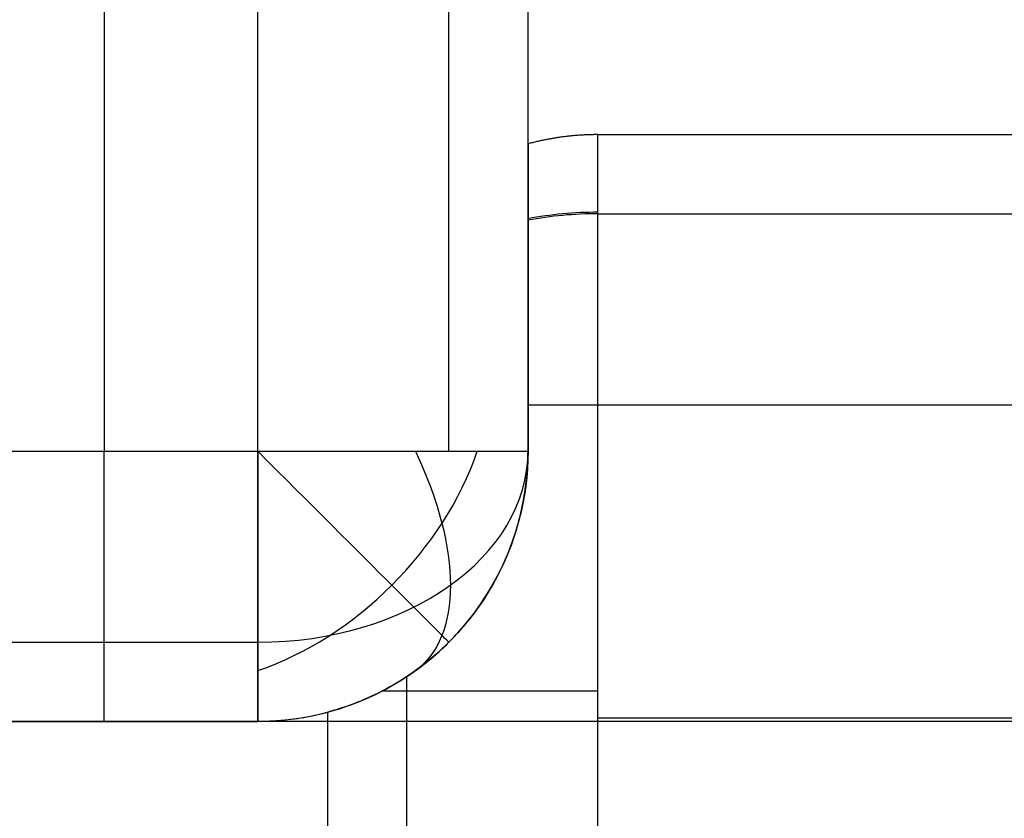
# Model space of a CAD drawing. Header units: millimetres. Extents: x -5.2 to 52, y -94.6 to -40.1.
# Tile 112 of 256: x 1.462 to 1.827, y -89.83 to -89.535. Entities that reach past the tile are written whole.
import ezdxf

# ---------------------------------------------------------------- set-up
doc = ezdxf.new("R2010")
doc.units = ezdxf.units.MM
doc.header["$MEASUREMENT"] = 0
doc.layers.add('PLASTICA', color=7, linetype='Continuous', true_color=0x000000)

msp = doc.modelspace()

# ---------------------------------------------------------------- linework, layer by layer
at = {"layer": 'PLASTICA'}
for p, q in [((1.49359907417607, -88.12136246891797, -18.6), (1.49359907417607, -89.69454718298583, -18.6)), ((1.49359907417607, -88.12136246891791, -22.6), (1.49359907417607, -89.69454718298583, -22.6)), ((1.49359907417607, -88.12136246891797, -33.6), (1.49359907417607, -89.69454718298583, -33.6)), ((1.49359907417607, -88.12136246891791, -37.6), (1.49359907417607, -89.69454718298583, -37.6)), ((1.49359907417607, -88.12136246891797, -48.6), (1.49359907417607, -89.69454718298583, -48.6)), ((1.49359907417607, -88.12136246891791, -52.6), (1.49359907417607, -89.69454718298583, -52.6)), ((1.550379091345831, -89.69454718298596, -18.60000000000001), (1.550379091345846, -88.12136246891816, -18.6)), ((1.550379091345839, -89.69454718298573, -22.59999999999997), (1.550379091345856, -88.12136246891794, -22.6)), ((1.550379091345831, -89.69454718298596, -33.60000000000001), (1.550379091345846, -88.12136246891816, -33.6)), ((1.550379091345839, -89.69454718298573, -37.59999999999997), (1.550379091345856, -88.12136246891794, -37.60000000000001)), ((1.550379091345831, -89.69454718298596, -48.60000000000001), (1.550379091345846, -88.12136246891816, -48.6)), ((1.550379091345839, -89.69454718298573, -52.59999999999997), (1.550379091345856, -88.12136246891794, -52.6)), ((1.676255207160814, -89.90915949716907, -22.5000000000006), (1.676255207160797, -89.6773684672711, -22.5000000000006)), ((1.676255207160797, -89.6773684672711, -22.5000000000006), (2.364393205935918, -89.6773684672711, -22.50000000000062)), ((1.676255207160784, -89.90915949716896, -20.6500000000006), (1.676255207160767, -89.6773684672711, -20.6500000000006)), ((1.676255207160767, -89.6773684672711, -20.6500000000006), (2.364393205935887, -89.6773684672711, -20.65000000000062)), ((1.676255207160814, -89.90915949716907, -37.5000000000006), (1.676255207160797, -89.6773684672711, -37.5000000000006)), ((1.676255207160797, -89.6773684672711, -37.5000000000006), (2.364393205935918, -89.6773684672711, -37.50000000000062)), ((1.676255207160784, -89.90915949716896, -35.6500000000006), (1.676255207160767, -89.6773684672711, -35.6500000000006)), ((1.676255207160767, -89.6773684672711, -35.6500000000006), (2.364393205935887, -89.6773684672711, -35.65000000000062)), ((1.676255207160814, -89.90915949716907, -52.5000000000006), (1.676255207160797, -89.6773684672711, -52.5000000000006)), ((1.676255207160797, -89.6773684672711, -52.5000000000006), (2.364393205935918, -89.6773684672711, -52.50000000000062)), ((1.676255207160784, -89.90915949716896, -50.6500000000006), (1.676255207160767, -89.6773684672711, -50.6500000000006)), ((1.676255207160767, -89.6773684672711, -50.6500000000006), (2.364393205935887, -89.6773684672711, -50.65000000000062)), ((1.436819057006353, -89.69454718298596, -18.6), (1.550379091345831, -89.69454718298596, -18.60000000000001)), ((1.436819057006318, -89.69454718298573, -22.60000000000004), (1.550379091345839, -89.69454718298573, -22.59999999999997)), ((1.436819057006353, -89.69454718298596, -33.60000000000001), (1.550379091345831, -89.69454718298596, -33.60000000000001)), ((1.436819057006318, -89.69454718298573, -37.60000000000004), (1.550379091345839, -89.69454718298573, -37.59999999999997)), ((1.436819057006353, -89.69454718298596, -48.6), (1.550379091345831, -89.69454718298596, -48.60000000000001)), ((1.436819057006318, -89.69454718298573, -52.60000000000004), (1.550379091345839, -89.69454718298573, -52.59999999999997)), ((1.676255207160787, -89.79326398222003, -22.5000000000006), (2.36439320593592, -89.79326398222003, -22.5000000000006)), ((1.676255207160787, -89.79326398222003, -20.65000000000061), (2.36439320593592, -89.79326398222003, -20.65000000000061)), ((1.676255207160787, -89.79326398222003, -37.5000000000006), (2.36439320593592, -89.79326398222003, -37.5000000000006)), ((1.676255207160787, -89.79326398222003, -35.6500000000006), (2.36439320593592, -89.79326398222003, -35.6500000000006)), ((1.676255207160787, -89.79326398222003, -52.5000000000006), (2.36439320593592, -89.79326398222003, -52.5000000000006)), ((1.676255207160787, -89.79326398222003, -50.6500000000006), (2.36439320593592, -89.79326398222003, -50.6500000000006))]:
    msp.add_line(p, q, dxfattribs=at)
at = {"layer": 'PLASTICA', "extrusion": (1, -5.706546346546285e-13, 7.083222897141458e-13)}
for centre in [(-89.67736846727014, -22.40000000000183, 1.676255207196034), (-89.67736846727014, -37.40000000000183, 1.676255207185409), (-89.67736846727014, -52.40000000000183, 1.676255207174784)]:
    msp.add_arc(centre, 0.09999999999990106, 269.9999999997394, 359.999999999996, dxfattribs=at)
at = {"layer": 'PLASTICA', "extrusion": (0, 0.7071067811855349, 0.70710678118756)}
for centre, radius, start, end in [((-1.676255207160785, 47.57228346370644, -79.24988187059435), 0.09999691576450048, 269.9999999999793, 284.9970397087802), ((-1.676255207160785, 36.9656817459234, -89.85648358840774), 0.09999691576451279, 269.9999999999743, 284.9970397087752), ((-1.676255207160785, 26.35908002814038, -100.4630853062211), 0.09999691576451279, 269.9999999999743, 284.9970397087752)]:
    msp.add_arc(centre, radius, start, end, dxfattribs=at)
at = {"layer": 'PLASTICA', "extrusion": (0, -0.7071067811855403, 0.7071067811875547)}
msp.add_arc((1.676255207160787, -78.0839410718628, 48.73900965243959), 0.1000000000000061, 90.00000000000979, 104.9965663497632, dxfattribs=at)
at = {"layer": 'PLASTICA', "extrusion": (0, -0.707106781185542, 0.7071067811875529)}
msp.add_arc((1.676255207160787, -88.69054278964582, 38.13240793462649), 0.1000000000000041, 90.00000000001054, 104.9965663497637, dxfattribs=at)
at = {"layer": 'PLASTICA', "extrusion": (0, -0.7071067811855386, 0.7071067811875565)}
msp.add_arc((1.676255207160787, -99.29714450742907, 27.5258062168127), 0.1000000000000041, 90.00000000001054, 104.9965663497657, dxfattribs=at)
at = {"layer": 'PLASTICA', "extrusion": (0.5039115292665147, -0.5039115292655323, 0.7015314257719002)}
for centre in [(-62.32733897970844, -61.29710840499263, 30.19491325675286), (-62.32733897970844, -71.98668618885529, 19.67194187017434), (-62.32733897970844, -82.67626397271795, 9.14897048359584)]:
    msp.add_arc(centre, 0.09999999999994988, 234.9304147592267, 305.069585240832, dxfattribs=at)
at = {"layer": 'PLASTICA', "extrusion": (1, 2.997602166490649e-13, -4.196643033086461e-13)}
for centre, end in [((-89.6945471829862, -18.69999999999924, 1.55037909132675), 180.0000000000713), ((-89.6945471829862, -33.69999999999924, 1.550379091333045), 180.0000000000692), ((-89.6945471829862, -48.69999999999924, 1.55037909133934), 180.0000000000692)]:
    msp.add_arc(centre, 0.09999999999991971, 90, end, dxfattribs=at)
at = {"layer": 'PLASTICA'}
for centre in [(1.55037909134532, -89.6945471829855, -22.50000000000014), (1.55037909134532, -89.6945471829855, -37.50000000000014), (1.55037909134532, -89.6945471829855, -52.50000000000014)]:
    msp.add_arc(centre, 0.100000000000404, 270.0000000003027, 6.513775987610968e-11, dxfattribs=at)
at = {"layer": 'PLASTICA', "extrusion": (0, 0.70710678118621, 0.707106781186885)}
msp.add_arc((-1.550379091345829, 50.20072574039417, -76.64651935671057), 0.09999999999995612, 90.00000000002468, 179.9999999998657, dxfattribs=at)
at = {"layer": 'PLASTICA', "extrusion": (0.7071067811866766, 0.7071067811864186, 0)}
for centre, radius, start in [((-64.51990611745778, -22.5, -62.32733897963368), 0.09999999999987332, 179.9999999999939), ((-64.51990611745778, -37.49999999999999, -62.32733897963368), 0.09999999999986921, 179.9999999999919), ((-64.51990611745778, -52.49999999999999, -62.32733897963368), 0.09999999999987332, 179.9999999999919)]:
    msp.add_arc(centre, radius, start, 269.9999999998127, dxfattribs=at)
at = {"layer": 'PLASTICA', "extrusion": (0, 0.7071067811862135, 0.7071067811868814)}
msp.add_arc((-1.550379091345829, 39.59412402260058, -87.25312107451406), 0.09999999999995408, 90.00000000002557, 179.9999999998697, dxfattribs=at)
at = {"layer": 'PLASTICA', "extrusion": (0, 0.7071067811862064, 0.7071067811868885)}
msp.add_arc((-1.550379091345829, 28.98752230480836, -97.85972279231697), 0.09999999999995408, 90.00000000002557, 179.9999999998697, dxfattribs=at)
at = {"layer": 'PLASTICA', "extrusion": (0.7015314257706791, 0.5039115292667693, -0.5039115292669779)}
msp.add_arc((-73.753295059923, -41.88610739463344, -34.68733118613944), 0.1000000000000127, 109.8795481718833, 180.0187186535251, dxfattribs=at)
at = {"layer": 'PLASTICA', "extrusion": (0.7015314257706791, 0.5039115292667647, -0.5039115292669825)}
msp.add_arc((-73.75329505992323, -54.84243648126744, -27.12865824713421), 0.1000000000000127, 109.8795481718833, 180.0187186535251, dxfattribs=at)
at = {"layer": 'PLASTICA', "extrusion": (0.7015314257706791, 0.503911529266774, -0.5039115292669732)}
msp.add_arc((-73.75329505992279, -67.79876556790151, -19.56998530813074), 0.1000000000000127, 109.8795481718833, 180.018718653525, dxfattribs=at)
at = {"layer": 'PLASTICA'}
for points in [[(1.621089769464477, -89.69454718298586, -18.62928932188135), (1.621089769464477, -88.90795482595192, -18.62928932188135), (1.621089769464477, -88.12136246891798, -18.62928932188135)], [(1.621089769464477, -89.69454718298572, -22.57071067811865), (1.621089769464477, -88.90795482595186, -22.57071067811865), (1.621089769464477, -88.12136246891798, -22.57071067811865)], [(1.621089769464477, -89.69454718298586, -33.62928932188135), (1.621089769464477, -88.90795482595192, -33.62928932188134), (1.621089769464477, -88.12136246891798, -33.62928932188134)], [(1.621089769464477, -89.69454718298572, -37.57071067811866), (1.621089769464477, -88.90795482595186, -37.57071067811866), (1.621089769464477, -88.12136246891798, -37.57071067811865)], [(1.621089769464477, -89.69454718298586, -48.62928932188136), (1.621089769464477, -88.90795482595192, -48.62928932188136), (1.621089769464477, -88.12136246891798, -48.62928932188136)], [(1.621089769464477, -89.69454718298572, -52.57071067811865), (1.621089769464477, -88.90795482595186, -52.57071067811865), (1.621089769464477, -88.12136246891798, -52.57071067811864)], [(1.650379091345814, -89.69454718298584, -18.7), (1.650379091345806, -88.90795482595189, -18.7), (1.650379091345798, -88.12136246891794, -18.7)], [(1.65037909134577, -89.69454718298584, -22.50000000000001), (1.650379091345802, -88.90795482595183, -22.50000000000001), (1.650379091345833, -88.12136246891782, -22.50000000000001)], [(1.650379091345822, -89.69454718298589, -20.6), (1.650379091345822, -88.90795482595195, -20.6), (1.650379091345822, -88.12136246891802, -20.6)], [(1.650379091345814, -89.69454718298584, -33.7), (1.650379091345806, -88.90795482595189, -33.7), (1.650379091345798, -88.12136246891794, -33.7)], [(1.65037909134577, -89.69454718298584, -37.50000000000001), (1.650379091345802, -88.90795482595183, -37.50000000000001), (1.650379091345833, -88.12136246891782, -37.50000000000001)], [(1.650379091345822, -89.69454718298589, -35.6), (1.650379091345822, -88.90795482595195, -35.6), (1.650379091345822, -88.12136246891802, -35.6)], [(1.650379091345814, -89.69454718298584, -48.7), (1.650379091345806, -88.90795482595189, -48.7), (1.650379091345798, -88.12136246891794, -48.7)], [(1.65037909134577, -89.69454718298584, -52.50000000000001), (1.650379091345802, -88.90795482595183, -52.50000000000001), (1.650379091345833, -88.12136246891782, -52.50000000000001)], [(1.650379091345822, -89.69454718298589, -50.6), (1.650379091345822, -88.90795482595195, -50.6), (1.650379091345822, -88.12136246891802, -50.6)], [(1.676255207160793, -89.57736846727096, -20.75000000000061), (2.020324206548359, -89.57736846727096, -20.75000000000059), (2.364393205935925, -89.57736846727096, -20.75000000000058)], [(1.676255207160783, -89.57736846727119, -22.40000000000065), (2.020324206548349, -89.57736846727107, -22.40000000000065), (2.364393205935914, -89.57736846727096, -22.40000000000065)], [(1.676255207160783, -89.57736846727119, -22.40000000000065), (1.676255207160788, -89.57736846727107, -21.57500000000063), (1.676255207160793, -89.57736846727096, -20.75000000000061)], [(1.676255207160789, -89.57736846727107, -21.5750000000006), (2.020324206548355, -89.57736846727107, -21.5750000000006), (2.364393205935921, -89.57736846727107, -21.5750000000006)], [(1.676255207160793, -89.57736846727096, -35.75000000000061), (2.020324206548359, -89.57736846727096, -35.7500000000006), (2.364393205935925, -89.57736846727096, -35.75000000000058)], [(1.676255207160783, -89.57736846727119, -37.40000000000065), (2.020324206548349, -89.57736846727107, -37.40000000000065), (2.364393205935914, -89.57736846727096, -37.40000000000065)], [(1.676255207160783, -89.57736846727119, -37.40000000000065), (1.676255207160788, -89.57736846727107, -36.57500000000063), (1.676255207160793, -89.57736846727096, -35.75000000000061)], [(1.676255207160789, -89.57736846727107, -36.5750000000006), (2.020324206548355, -89.57736846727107, -36.5750000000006), (2.364393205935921, -89.57736846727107, -36.5750000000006)], [(1.676255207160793, -89.57736846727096, -50.75000000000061), (2.020324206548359, -89.57736846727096, -50.7500000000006), (2.364393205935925, -89.57736846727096, -50.75000000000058)], [(1.676255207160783, -89.57736846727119, -52.40000000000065), (2.020324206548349, -89.57736846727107, -52.40000000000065), (2.364393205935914, -89.57736846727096, -52.40000000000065)], [(1.676255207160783, -89.57736846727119, -52.40000000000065), (1.676255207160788, -89.57736846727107, -51.57500000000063), (1.676255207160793, -89.57736846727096, -50.75000000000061)], [(1.676255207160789, -89.57736846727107, -51.5750000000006), (2.020324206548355, -89.57736846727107, -51.5750000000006), (2.364393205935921, -89.57736846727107, -51.5750000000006)], [(1.650379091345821, -89.58077433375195, -22.40000000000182), (1.650379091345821, -89.58077433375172, -21.5750000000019), (1.650379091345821, -89.58077433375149, -20.75000000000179)], [(1.650379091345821, -89.58077433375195, -37.40000000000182), (1.650379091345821, -89.58077433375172, -36.5750000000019), (1.650379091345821, -89.58077433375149, -35.75000000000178)], [(1.650379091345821, -89.58077433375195, -52.40000000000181), (1.650379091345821, -89.58077433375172, -51.57500000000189), (1.650379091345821, -89.58077433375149, -50.75000000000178)], [(1.676255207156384, -89.60665778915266, -22.47071067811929), (2.020324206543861, -89.60665778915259, -22.47071067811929), (2.364393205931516, -89.60665778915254, -22.47071067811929)], [(1.676255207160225, -89.6066577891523, -20.67928932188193), (2.020324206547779, -89.60665778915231, -20.67928932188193), (2.364393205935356, -89.60665778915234, -20.67928932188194)], [(1.676255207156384, -89.60665778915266, -37.4707106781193), (2.020324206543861, -89.60665778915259, -37.47071067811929), (2.364393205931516, -89.60665778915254, -37.47071067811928)], [(1.676255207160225, -89.6066577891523, -35.67928932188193), (2.020324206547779, -89.60665778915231, -35.67928932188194), (2.364393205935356, -89.60665778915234, -35.67928932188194)], [(1.676255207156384, -89.60665778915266, -52.4707106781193), (2.020324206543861, -89.60665778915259, -52.4707106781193), (2.364393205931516, -89.60665778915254, -52.47071067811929)], [(1.676255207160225, -89.6066577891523, -50.67928932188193), (2.020324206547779, -89.60665778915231, -50.67928932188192), (2.364393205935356, -89.60665778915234, -50.67928932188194)], [(1.650379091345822, -89.67736846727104, -22.49659413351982), (1.650379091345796, -89.68595782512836, -22.49659413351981), (1.650379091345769, -89.69454718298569, -22.49659413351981)], [(1.650379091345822, -89.6773684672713, -20.65340586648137), (1.650379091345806, -89.68595782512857, -20.65340586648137), (1.650379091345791, -89.69454718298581, -20.65340586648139)], [(1.650379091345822, -89.67736846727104, -37.49659413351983), (1.650379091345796, -89.68595782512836, -37.49659413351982), (1.650379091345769, -89.69454718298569, -37.49659413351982)], [(1.650379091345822, -89.6773684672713, -35.65340586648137), (1.650379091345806, -89.68595782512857, -35.65340586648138), (1.650379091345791, -89.69454718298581, -35.65340586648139)], [(1.650379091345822, -89.67736846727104, -52.49659413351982), (1.650379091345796, -89.68595782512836, -52.49659413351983), (1.650379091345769, -89.69454718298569, -52.49659413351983)], [(1.650379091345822, -89.6773684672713, -50.65340586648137), (1.650379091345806, -89.68595782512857, -50.65340586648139), (1.650379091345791, -89.69454718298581, -50.65340586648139)], [(1.65037909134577, -89.69454718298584, -22.50000000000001), (1.65037909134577, -89.69454718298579, -22.49829706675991), (1.65037909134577, -89.69454718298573, -22.49659413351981)], [(1.650379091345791, -89.69454718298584, -20.65340586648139), (1.650379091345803, -89.69454718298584, -19.67670293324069), (1.650379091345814, -89.69454718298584, -18.7)], [(1.65037909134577, -89.69454718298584, -37.50000000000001), (1.65037909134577, -89.69454718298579, -37.49829706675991), (1.65037909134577, -89.69454718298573, -37.49659413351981)], [(1.650379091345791, -89.69454718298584, -35.65340586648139), (1.650379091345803, -89.69454718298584, -34.67670293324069), (1.650379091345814, -89.69454718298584, -33.7)], [(1.65037909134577, -89.69454718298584, -52.50000000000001), (1.65037909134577, -89.69454718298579, -52.49829706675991), (1.65037909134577, -89.69454718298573, -52.49659413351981)], [(1.650379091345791, -89.69454718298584, -50.65340586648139), (1.650379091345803, -89.69454718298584, -49.67670293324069), (1.650379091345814, -89.69454718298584, -48.7)], [(1.436819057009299, -89.76525786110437, -18.62928932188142), (1.493599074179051, -89.76525786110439, -18.62928932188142), (1.550379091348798, -89.76525786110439, -18.62928932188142)], [(1.4368190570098, -89.76525786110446, -22.57071067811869), (1.493599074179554, -89.76525786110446, -22.57071067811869), (1.550379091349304, -89.76525786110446, -22.57071067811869)], [(1.436819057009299, -89.76525786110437, -33.62928932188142), (1.493599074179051, -89.76525786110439, -33.62928932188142), (1.550379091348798, -89.76525786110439, -33.62928932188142)], [(1.4368190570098, -89.76525786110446, -37.57071067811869), (1.493599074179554, -89.76525786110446, -37.57071067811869), (1.550379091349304, -89.76525786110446, -37.57071067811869)], [(1.436819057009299, -89.76525786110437, -48.62928932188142), (1.493599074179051, -89.76525786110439, -48.62928932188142), (1.550379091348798, -89.76525786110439, -48.62928932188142)], [(1.4368190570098, -89.76525786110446, -52.57071067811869), (1.493599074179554, -89.76525786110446, -52.57071067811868), (1.550379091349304, -89.76525786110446, -52.57071067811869)], [(1.621089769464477, -89.76525786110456, -22.50000000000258), (1.621089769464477, -89.76525786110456, -22.491703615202), (1.621089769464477, -89.76525786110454, -22.48340723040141)], [(1.621089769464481, -89.76525786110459, -20.66659276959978), (1.621089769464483, -89.76525786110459, -19.68329638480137), (1.621089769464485, -89.7652578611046, -18.70000000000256)], [(1.621089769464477, -89.76525786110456, -37.50000000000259), (1.621089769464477, -89.76525786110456, -37.491703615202), (1.621089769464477, -89.76525786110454, -37.48340723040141)], [(1.621089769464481, -89.76525786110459, -35.66659276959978), (1.621089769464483, -89.76525786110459, -34.68329638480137), (1.621089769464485, -89.7652578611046, -33.70000000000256)], [(1.621089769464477, -89.76525786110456, -52.50000000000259), (1.621089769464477, -89.76525786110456, -52.49170361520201), (1.621089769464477, -89.76525786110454, -52.48340723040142)], [(1.621089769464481, -89.76525786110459, -50.66659276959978), (1.621089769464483, -89.76525786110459, -49.68329638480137), (1.621089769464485, -89.7652578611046, -48.70000000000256)], [(1.605544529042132, -89.90915949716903, -22.47071067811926), (1.605544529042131, -89.84355698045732, -22.47071067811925), (1.605544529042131, -89.77795446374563, -22.47071067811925)], [(1.605544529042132, -89.90915949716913, -20.67928932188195), (1.605544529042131, -89.8435569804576, -20.67928932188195), (1.605544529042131, -89.77795446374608, -20.67928932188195)], [(1.605544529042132, -89.90915949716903, -37.47071067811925), (1.605544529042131, -89.84355698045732, -37.47071067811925), (1.605544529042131, -89.77795446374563, -37.47071067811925)], [(1.605544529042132, -89.90915949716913, -35.67928932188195), (1.605544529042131, -89.8435569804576, -35.67928932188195), (1.605544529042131, -89.77795446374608, -35.67928932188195)], [(1.605544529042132, -89.90915949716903, -52.47071067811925), (1.605544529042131, -89.84355698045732, -52.47071067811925), (1.605544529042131, -89.77795446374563, -52.47071067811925)], [(1.605544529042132, -89.90915949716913, -50.67928932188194), (1.605544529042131, -89.8435569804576, -50.67928932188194), (1.605544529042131, -89.77795446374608, -50.67928932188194)], [(1.576255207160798, -89.90915949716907, -20.7500000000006), (1.576255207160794, -89.85015040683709, -20.7500000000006), (1.57625520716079, -89.7911413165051, -20.7500000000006)], [(1.576255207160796, -89.90915949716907, -22.40000000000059), (1.576255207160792, -89.85015040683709, -22.40000000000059), (1.576255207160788, -89.7911413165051, -22.40000000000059)], [(1.57625520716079, -89.79114131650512, -20.7500000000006), (1.576255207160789, -89.79114131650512, -21.57500000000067), (1.576255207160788, -89.79114131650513, -22.40000000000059)], [(1.576255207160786, -89.90915949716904, -21.5750000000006), (1.576255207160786, -89.8501504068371, -21.5750000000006), (1.576255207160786, -89.79114131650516, -21.5750000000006)], [(1.576255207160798, -89.90915949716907, -35.7500000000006), (1.576255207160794, -89.85015040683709, -35.7500000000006), (1.57625520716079, -89.7911413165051, -35.7500000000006)], [(1.576255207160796, -89.90915949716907, -37.40000000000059), (1.576255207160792, -89.85015040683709, -37.40000000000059), (1.576255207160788, -89.7911413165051, -37.40000000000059)], [(1.57625520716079, -89.79114131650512, -35.75000000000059), (1.576255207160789, -89.79114131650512, -36.57500000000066), (1.576255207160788, -89.79114131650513, -37.40000000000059)], [(1.576255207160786, -89.90915949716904, -36.5750000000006), (1.576255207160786, -89.8501504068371, -36.5750000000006), (1.576255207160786, -89.79114131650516, -36.5750000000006)], [(1.576255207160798, -89.90915949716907, -50.7500000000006), (1.576255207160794, -89.85015040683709, -50.7500000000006), (1.57625520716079, -89.7911413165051, -50.7500000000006)], [(1.576255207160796, -89.90915949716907, -52.40000000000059), (1.576255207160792, -89.85015040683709, -52.40000000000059), (1.576255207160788, -89.7911413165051, -52.40000000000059)], [(1.57625520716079, -89.79114131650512, -50.7500000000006), (1.576255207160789, -89.79114131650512, -51.57500000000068), (1.576255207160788, -89.79114131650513, -52.4000000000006)], [(1.576255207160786, -89.90915949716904, -51.5750000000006), (1.576255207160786, -89.8501504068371, -51.5750000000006), (1.576255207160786, -89.79114131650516, -51.5750000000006)], [(1.436819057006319, -89.79454718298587, -22.49999999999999), (1.493599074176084, -89.79454718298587, -22.49999999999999), (1.550379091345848, -89.79454718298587, -22.49999999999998)], [(1.436819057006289, -89.79454718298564, -18.7), (1.493599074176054, -89.79454718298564, -18.70000000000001), (1.550379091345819, -89.79454718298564, -18.70000000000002)], [(1.436819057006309, -89.79454718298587, -20.6), (1.493599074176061, -89.79454718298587, -20.6), (1.550379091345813, -89.79454718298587, -20.6)], [(1.436819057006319, -89.79454718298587, -37.49999999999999), (1.493599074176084, -89.79454718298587, -37.49999999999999), (1.550379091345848, -89.79454718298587, -37.49999999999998)], [(1.436819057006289, -89.79454718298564, -33.7), (1.493599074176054, -89.79454718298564, -33.7), (1.550379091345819, -89.79454718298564, -33.70000000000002)], [(1.436819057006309, -89.79454718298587, -35.6), (1.493599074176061, -89.79454718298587, -35.6), (1.550379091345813, -89.79454718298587, -35.6)], [(1.436819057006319, -89.79454718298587, -52.49999999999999), (1.493599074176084, -89.79454718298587, -52.49999999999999), (1.550379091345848, -89.79454718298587, -52.49999999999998)], [(1.436819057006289, -89.79454718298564, -48.7), (1.493599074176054, -89.79454718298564, -48.7), (1.550379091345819, -89.79454718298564, -48.70000000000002)], [(1.436819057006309, -89.79454718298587, -50.6), (1.493599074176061, -89.79454718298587, -50.6), (1.550379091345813, -89.79454718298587, -50.6)], [(45.83681905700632, -89.79454718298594, -33.5), (23.63681905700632, -89.79454718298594, -33.5), (1.436819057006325, -89.79454718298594, -33.5)], [(45.83681905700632, -89.79454718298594, -35.5), (23.63681905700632, -89.79454718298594, -35.5), (1.436819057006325, -89.79454718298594, -35.5)], [(45.83681905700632, -89.79454718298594, -34.5), (23.63681905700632, -89.79454718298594, -34.5), (1.436819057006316, -89.79454718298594, -34.5)], [(45.83681905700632, -89.79454718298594, -18.5), (23.63681905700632, -89.79454718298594, -18.5), (1.436819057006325, -89.79454718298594, -18.5)], [(45.83681905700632, -89.79454718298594, -20.5), (23.63681905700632, -89.79454718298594, -20.5), (1.436819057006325, -89.79454718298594, -20.5)], [(45.83681905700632, -89.79454718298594, -19.5), (23.63681905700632, -89.79454718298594, -19.5), (1.436819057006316, -89.79454718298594, -19.5)], [(45.83681905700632, -89.79454718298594, -48.5), (23.63681905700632, -89.79454718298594, -48.5), (1.436819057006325, -89.79454718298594, -48.5)], [(45.83681905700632, -89.79454718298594, -50.5), (23.63681905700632, -89.79454718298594, -50.5), (1.436819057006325, -89.79454718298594, -50.5)], [(45.83681905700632, -89.79454718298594, -49.5), (23.63681905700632, -89.79454718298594, -49.5), (1.436819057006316, -89.79454718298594, -49.5)], [(1.49359907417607, -89.79454718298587, -18.7), (1.49359907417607, -89.79454718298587, -20.6), (1.49359907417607, -89.79454718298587, -22.5)], [(1.49359907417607, -89.79454718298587, -33.7), (1.49359907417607, -89.79454718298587, -35.59999999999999), (1.49359907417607, -89.79454718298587, -37.5)], [(1.49359907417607, -89.79454718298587, -48.7), (1.49359907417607, -89.79454718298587, -50.6), (1.49359907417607, -89.79454718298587, -52.5)], [(1.550379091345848, -89.79454718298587, -22.49999999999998), (1.550379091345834, -89.79454718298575, -20.6), (1.550379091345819, -89.79454718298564, -18.70000000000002)], [(1.550379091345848, -89.79454718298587, -37.49999999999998), (1.550379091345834, -89.79454718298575, -35.59999999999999), (1.550379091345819, -89.79454718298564, -33.70000000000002)], [(1.550379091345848, -89.79454718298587, -52.49999999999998), (1.550379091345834, -89.79454718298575, -50.59999999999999), (1.550379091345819, -89.79454718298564, -48.70000000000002)], [(1.576255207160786, -89.79326398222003, -22.4000000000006), (1.576255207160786, -89.79326398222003, -21.5750000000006), (1.576255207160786, -89.79326398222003, -20.75000000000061)], [(1.576255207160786, -89.79326398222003, -37.4000000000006), (1.576255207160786, -89.79326398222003, -36.5750000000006), (1.576255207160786, -89.79326398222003, -35.7500000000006)], [(1.576255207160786, -89.79326398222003, -52.4000000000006), (1.576255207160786, -89.79326398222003, -51.5750000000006), (1.576255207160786, -89.79326398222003, -50.7500000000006)]]:
    msp.add_open_spline(points, degree=2, dxfattribs=at)
for points, weights in [([(1.676255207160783, -89.57736846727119, -22.40000000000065), (1.663093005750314, -89.5773684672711, -22.40000000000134), (1.650379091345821, -89.58077433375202, -22.40000000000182)], [1, 0.9482990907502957, 0.9148504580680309]), ([(1.676255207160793, -89.57736846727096, -20.75000000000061), (1.663093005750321, -89.57736846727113, -20.7500000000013), (1.650379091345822, -89.58077433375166, -20.75000000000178)], [1, 0.948299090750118, 0.9148504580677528]), ([(1.676255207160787, -89.57736846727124, -21.57500000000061), (1.663093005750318, -89.57736846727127, -21.57500000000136), (1.650379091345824, -89.58077433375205, -21.57500000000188)], [1, 0.9482990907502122, 0.9148504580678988]), ([(1.676255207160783, -89.57736846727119, -37.40000000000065), (1.663093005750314, -89.5773684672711, -37.40000000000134), (1.650379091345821, -89.58077433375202, -37.40000000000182)], [1, 0.9482990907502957, 0.9148504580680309]), ([(1.676255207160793, -89.57736846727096, -35.75000000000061), (1.663093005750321, -89.57736846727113, -35.7500000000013), (1.650379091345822, -89.58077433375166, -35.75000000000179)], [1, 0.948299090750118, 0.9148504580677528]), ([(1.676255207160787, -89.57736846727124, -36.5750000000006), (1.663093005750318, -89.57736846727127, -36.57500000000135), (1.650379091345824, -89.58077433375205, -36.57500000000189)], [1, 0.9482990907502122, 0.9148504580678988]), ([(1.676255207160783, -89.57736846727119, -52.40000000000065), (1.663093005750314, -89.5773684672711, -52.40000000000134), (1.650379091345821, -89.58077433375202, -52.40000000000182)], [1, 0.9482990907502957, 0.9148504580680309]), ([(1.676255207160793, -89.57736846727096, -50.75000000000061), (1.663093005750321, -89.57736846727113, -50.7500000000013), (1.650379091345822, -89.58077433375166, -50.75000000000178)], [1, 0.948299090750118, 0.9148504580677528]), ([(1.676255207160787, -89.57736846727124, -51.57500000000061), (1.663093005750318, -89.57736846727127, -51.57500000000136), (1.650379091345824, -89.58077433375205, -51.57500000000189)], [1, 0.9482990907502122, 0.9148504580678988]), ([(1.676255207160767, -89.6773684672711, -20.6500000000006), (1.676255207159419, -89.57736846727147, -20.65000000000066), (1.676255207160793, -89.57736846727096, -20.75000000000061)], [1, 0.7071067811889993, 1]), ([(1.676255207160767, -89.6773684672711, -35.6500000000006), (1.676255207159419, -89.57736846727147, -35.65000000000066), (1.676255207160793, -89.57736846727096, -35.75000000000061)], [1, 0.7071067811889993, 1]), ([(1.676255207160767, -89.6773684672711, -50.6500000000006), (1.676255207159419, -89.57736846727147, -50.65000000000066), (1.676255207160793, -89.57736846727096, -50.75000000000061)], [1, 0.7071067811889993, 1]), ([(1.650379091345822, -89.67736846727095, -22.49659413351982), (1.663093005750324, -89.67736846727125, -22.5000000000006), (1.676255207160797, -89.6773684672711, -22.5000000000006)], [0.9148504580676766, 0.9482990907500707, 1]), ([(1.650379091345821, -89.6773684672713, -20.65340586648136), (1.663093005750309, -89.67736846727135, -20.6500000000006), (1.676255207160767, -89.6773684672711, -20.6500000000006)], [0.9148504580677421, 0.9482990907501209, 1]), ([(1.650379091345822, -89.67736846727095, -37.49659413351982), (1.663093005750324, -89.67736846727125, -37.5000000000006), (1.676255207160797, -89.6773684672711, -37.5000000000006)], [0.9148504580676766, 0.9482990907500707, 1]), ([(1.650379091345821, -89.6773684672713, -35.65340586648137), (1.663093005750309, -89.67736846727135, -35.65000000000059), (1.676255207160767, -89.6773684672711, -35.6500000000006)], [0.9148504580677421, 0.9482990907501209, 1]), ([(1.650379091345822, -89.67736846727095, -52.49659413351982), (1.663093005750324, -89.67736846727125, -52.5000000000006), (1.676255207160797, -89.6773684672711, -52.5000000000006)], [0.9148504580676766, 0.9482990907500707, 1]), ([(1.650379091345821, -89.6773684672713, -50.65340586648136), (1.663093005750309, -89.67736846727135, -50.6500000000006), (1.676255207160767, -89.6773684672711, -50.6500000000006)], [0.9148504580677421, 0.9482990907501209, 1]), ([(1.493599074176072, -89.79454718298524, -18.7), (1.493599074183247, -89.79454718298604, -18.60000000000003), (1.49359907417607, -89.69454718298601, -18.6)], [1, 0.7071067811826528, 1]), ([(1.493599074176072, -89.7945471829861, -22.5), (1.493599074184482, -89.79454718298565, -22.59999999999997), (1.49359907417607, -89.69454718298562, -22.6)], [1, 0.7071067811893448, 1]), ([(1.493599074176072, -89.79454718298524, -33.7), (1.493599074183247, -89.79454718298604, -33.60000000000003), (1.49359907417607, -89.69454718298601, -33.6)], [1, 0.7071067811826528, 1]), ([(1.493599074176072, -89.7945471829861, -37.5), (1.493599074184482, -89.79454718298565, -37.59999999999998), (1.49359907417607, -89.69454718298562, -37.6)], [1, 0.7071067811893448, 1]), ([(1.493599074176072, -89.79454718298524, -48.7), (1.493599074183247, -89.79454718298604, -48.60000000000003), (1.49359907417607, -89.69454718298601, -48.6)], [1, 0.7071067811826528, 1]), ([(1.493599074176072, -89.7945471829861, -52.5), (1.493599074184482, -89.79454718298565, -52.59999999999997), (1.49359907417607, -89.69454718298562, -52.6)], [1, 0.7071067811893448, 1]), ([(1.550379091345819, -89.79454718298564, -18.70000000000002), (1.650379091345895, -89.79454718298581, -18.7000000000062), (1.650379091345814, -89.69454718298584, -18.7)], [1, 0.7071067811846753, 1]), ([(1.550379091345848, -89.79454718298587, -22.49999999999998), (1.550379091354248, -89.79454718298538, -22.59999999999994), (1.550379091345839, -89.69454718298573, -22.59999999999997)], [1, 0.7071067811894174, 1]), ([(1.550379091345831, -89.69454718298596, -18.60000000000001), (1.650379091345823, -89.69454718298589, -18.6), (1.650379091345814, -89.69454718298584, -18.7)], [1, 0.7071067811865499, 1]), ([(1.550379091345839, -89.69454718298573, -22.59999999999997), (1.650379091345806, -89.69454718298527, -22.59999999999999), (1.65037909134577, -89.69454718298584, -22.50000000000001)], [1, 0.7071067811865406, 1]), ([(1.550379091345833, -89.79454718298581, -20.60999999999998), (1.650379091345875, -89.79454718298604, -20.61000000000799), (1.650379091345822, -89.69454718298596, -20.60999999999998)], [1, 0.707106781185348, 1]), ([(1.550379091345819, -89.79454718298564, -33.70000000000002), (1.650379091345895, -89.79454718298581, -33.7000000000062), (1.650379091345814, -89.69454718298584, -33.7)], [1, 0.7071067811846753, 1]), ([(1.550379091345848, -89.79454718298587, -37.49999999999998), (1.550379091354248, -89.79454718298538, -37.59999999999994), (1.550379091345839, -89.69454718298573, -37.59999999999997)], [1, 0.7071067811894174, 1]), ([(1.550379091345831, -89.69454718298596, -33.60000000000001), (1.650379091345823, -89.69454718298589, -33.6), (1.650379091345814, -89.69454718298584, -33.7)], [1, 0.7071067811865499, 1]), ([(1.550379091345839, -89.69454718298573, -37.59999999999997), (1.650379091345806, -89.69454718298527, -37.59999999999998), (1.65037909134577, -89.69454718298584, -37.50000000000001)], [1, 0.7071067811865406, 1]), ([(1.550379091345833, -89.79454718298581, -35.60999999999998), (1.650379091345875, -89.79454718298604, -35.61000000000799), (1.650379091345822, -89.69454718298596, -35.60999999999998)], [1, 0.707106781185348, 1]), ([(1.550379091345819, -89.79454718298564, -48.70000000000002), (1.650379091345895, -89.79454718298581, -48.70000000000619), (1.650379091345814, -89.69454718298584, -48.7)], [1, 0.7071067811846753, 1]), ([(1.550379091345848, -89.79454718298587, -52.49999999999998), (1.550379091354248, -89.79454718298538, -52.59999999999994), (1.550379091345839, -89.69454718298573, -52.59999999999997)], [1, 0.7071067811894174, 1]), ([(1.550379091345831, -89.69454718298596, -48.60000000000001), (1.650379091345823, -89.69454718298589, -48.6), (1.650379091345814, -89.69454718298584, -48.7)], [1, 0.7071067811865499, 1]), ([(1.550379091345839, -89.69454718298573, -52.59999999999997), (1.650379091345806, -89.69454718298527, -52.59999999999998), (1.65037909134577, -89.69454718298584, -52.50000000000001)], [1, 0.7071067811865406, 1]), ([(1.550379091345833, -89.79454718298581, -50.60999999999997), (1.650379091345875, -89.79454718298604, -50.61000000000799), (1.650379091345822, -89.69454718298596, -50.60999999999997)], [1, 0.707106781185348, 1]), ([(1.596522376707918, -89.78326398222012, -22.4603545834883), (1.62653238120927, -89.78326398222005, -22.5000000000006), (1.676255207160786, -89.78326398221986, -22.5000000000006)], [0.8575979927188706, 0.8292158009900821, 1]), ([(1.596522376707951, -89.7832639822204, -20.68964541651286), (1.626532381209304, -89.78326398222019, -20.6500000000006), (1.676255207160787, -89.78326398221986, -20.65000000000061)], [0.8575979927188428, 0.8292158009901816, 1]), ([(1.596522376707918, -89.78326398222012, -37.4603545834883), (1.62653238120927, -89.78326398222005, -37.5000000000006), (1.676255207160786, -89.78326398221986, -37.5000000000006)], [0.8575979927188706, 0.8292158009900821, 1]), ([(1.596522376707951, -89.7832639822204, -35.68964541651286), (1.626532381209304, -89.78326398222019, -35.6500000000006), (1.676255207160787, -89.78326398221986, -35.6500000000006)], [0.8575979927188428, 0.8292158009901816, 1]), ([(1.596522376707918, -89.78326398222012, -52.46035458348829), (1.62653238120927, -89.78326398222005, -52.5000000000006), (1.676255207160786, -89.78326398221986, -52.5000000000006)], [0.8575979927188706, 0.8292158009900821, 1]), ([(1.596522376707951, -89.7832639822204, -50.68964541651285), (1.626532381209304, -89.78326398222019, -50.6500000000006), (1.676255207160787, -89.78326398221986, -50.6500000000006)], [0.8575979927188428, 0.8292158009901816, 1])]:
    msp.add_rational_spline(points, weights, degree=2, dxfattribs=at)
for points, knots in [([(1.650379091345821, -89.58077433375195, -22.40000000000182), (1.650379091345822, -89.58077431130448, -22.41179572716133), (1.650379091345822, -89.58293503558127, -22.42350683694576), (1.650379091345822, -89.58716431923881, -22.43454907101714), (1.650379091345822, -89.59192000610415, -22.44696569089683), (1.650379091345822, -89.59918792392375, -22.45826678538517), (1.650379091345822, -89.6085130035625, -22.46774475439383), (1.650379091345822, -89.61783572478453, -22.4772203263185), (1.650379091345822, -89.62901386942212, -22.48466970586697), (1.650379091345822, -89.64134788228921, -22.48962669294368), (1.650379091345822, -89.65280923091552, -22.49423295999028), (1.650379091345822, -89.66503750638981, -22.49659415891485), (1.650379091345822, -89.6773684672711, -22.49659413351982)], [0.005126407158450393, 0.005126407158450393, 0.005126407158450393, 0.005126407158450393, 0.04072879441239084, 0.04072879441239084, 0.04072879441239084, 0.08075762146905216, 0.08075762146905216, 0.08075762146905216, 0.1207762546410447, 0.1207762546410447, 0.1207762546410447, 0.1579676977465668, 0.1579676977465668, 0.1579676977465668, 0.1579676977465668]), ([(1.650379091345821, -89.58077433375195, -37.40000000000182), (1.650379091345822, -89.58077431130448, -37.41179572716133), (1.650379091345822, -89.58293503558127, -37.42350683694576), (1.650379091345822, -89.58716431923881, -37.43454907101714), (1.650379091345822, -89.59192000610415, -37.44696569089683), (1.650379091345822, -89.59918792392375, -37.45826678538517), (1.650379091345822, -89.6085130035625, -37.46774475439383), (1.650379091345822, -89.61783572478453, -37.4772203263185), (1.650379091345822, -89.62901386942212, -37.48466970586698), (1.650379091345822, -89.64134788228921, -37.48962669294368), (1.650379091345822, -89.65280923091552, -37.49423295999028), (1.650379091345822, -89.66503750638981, -37.49659415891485), (1.650379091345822, -89.6773684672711, -37.49659413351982)], [0.005126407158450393, 0.005126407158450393, 0.005126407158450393, 0.005126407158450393, 0.04072879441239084, 0.04072879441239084, 0.04072879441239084, 0.08075762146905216, 0.08075762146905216, 0.08075762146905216, 0.1207762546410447, 0.1207762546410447, 0.1207762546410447, 0.1579676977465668, 0.1579676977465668, 0.1579676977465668, 0.1579676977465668]), ([(1.650379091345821, -89.58077433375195, -52.40000000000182), (1.650379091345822, -89.58077431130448, -52.41179572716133), (1.650379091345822, -89.58293503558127, -52.42350683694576), (1.650379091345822, -89.58716431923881, -52.43454907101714), (1.650379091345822, -89.59192000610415, -52.44696569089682), (1.650379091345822, -89.59918792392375, -52.45826678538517), (1.650379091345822, -89.6085130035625, -52.46774475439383), (1.650379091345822, -89.61783572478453, -52.4772203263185), (1.650379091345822, -89.62901386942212, -52.48466970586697), (1.650379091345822, -89.64134788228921, -52.48962669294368), (1.650379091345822, -89.65280923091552, -52.49423295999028), (1.650379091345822, -89.66503750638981, -52.49659415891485), (1.650379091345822, -89.6773684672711, -52.49659413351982)], [0.005126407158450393, 0.005126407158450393, 0.005126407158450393, 0.005126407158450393, 0.04072879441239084, 0.04072879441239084, 0.04072879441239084, 0.08075762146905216, 0.08075762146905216, 0.08075762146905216, 0.1207762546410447, 0.1207762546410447, 0.1207762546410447, 0.1579676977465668, 0.1579676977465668, 0.1579676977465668, 0.1579676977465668]), ([(1.650379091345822, -89.67736846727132, -20.65340586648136), (1.650379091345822, -89.66570188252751, -20.65340584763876), (1.650379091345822, -89.65412170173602, -20.65551947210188), (1.650379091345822, -89.64319189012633, -20.65965406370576), (1.650379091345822, -89.63038257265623, -20.66449964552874), (1.650379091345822, -89.61875006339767, -20.67201367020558), (1.650379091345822, -89.60906610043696, -20.68169763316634), (1.650379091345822, -89.59938213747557, -20.69138159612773), (1.650379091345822, -89.59186811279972, -20.70301410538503), (1.650379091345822, -89.58702253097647, -20.71582342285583), (1.650379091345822, -89.58288794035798, -20.7267532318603), (1.650379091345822, -89.58077431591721, -20.73833340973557), (1.650379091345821, -89.5807743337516, -20.75000000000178)], [0.003483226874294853, 0.003483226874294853, 0.003483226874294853, 0.003483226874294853, 0.0386553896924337, 0.0386553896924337, 0.0386553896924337, 0.07989409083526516, 0.07989409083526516, 0.07989409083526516, 0.1211327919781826, 0.1211327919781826, 0.1211327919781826, 0.1563049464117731, 0.1563049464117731, 0.1563049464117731, 0.1563049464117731]), ([(1.650379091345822, -89.67736846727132, -35.65340586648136), (1.650379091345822, -89.66570188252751, -35.65340584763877), (1.650379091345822, -89.65412170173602, -35.65551947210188), (1.650379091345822, -89.64319189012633, -35.65965406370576), (1.650379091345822, -89.63038257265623, -35.66449964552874), (1.650379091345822, -89.61875006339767, -35.67201367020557), (1.650379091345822, -89.60906610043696, -35.68169763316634), (1.650379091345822, -89.59938213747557, -35.69138159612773), (1.650379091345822, -89.59186811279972, -35.70301410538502), (1.650379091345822, -89.58702253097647, -35.71582342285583), (1.650379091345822, -89.58288794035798, -35.7267532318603), (1.650379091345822, -89.58077431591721, -35.73833340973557), (1.650379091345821, -89.5807743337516, -35.75000000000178)], [0.003483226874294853, 0.003483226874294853, 0.003483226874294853, 0.003483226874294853, 0.0386553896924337, 0.0386553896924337, 0.0386553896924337, 0.07989409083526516, 0.07989409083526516, 0.07989409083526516, 0.1211327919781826, 0.1211327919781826, 0.1211327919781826, 0.1563049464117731, 0.1563049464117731, 0.1563049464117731, 0.1563049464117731]), ([(1.650379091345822, -89.67736846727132, -50.65340586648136), (1.650379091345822, -89.66570188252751, -50.65340584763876), (1.650379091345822, -89.65412170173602, -50.65551947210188), (1.650379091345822, -89.64319189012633, -50.65965406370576), (1.650379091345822, -89.63038257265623, -50.66449964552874), (1.650379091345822, -89.61875006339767, -50.67201367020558), (1.650379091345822, -89.60906610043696, -50.68169763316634), (1.650379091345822, -89.59938213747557, -50.69138159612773), (1.650379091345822, -89.59186811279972, -50.70301410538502), (1.650379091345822, -89.58702253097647, -50.71582342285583), (1.650379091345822, -89.58288794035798, -50.7267532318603), (1.650379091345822, -89.58077431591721, -50.73833340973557), (1.650379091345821, -89.5807743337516, -50.75000000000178)], [0.003483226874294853, 0.003483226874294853, 0.003483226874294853, 0.003483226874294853, 0.0386553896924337, 0.0386553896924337, 0.0386553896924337, 0.07989409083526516, 0.07989409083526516, 0.07989409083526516, 0.1211327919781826, 0.1211327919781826, 0.1211327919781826, 0.1563049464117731, 0.1563049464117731, 0.1563049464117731, 0.1563049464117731]), ([(1.65037909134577, -89.69454718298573, -22.49659413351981), (1.650379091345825, -89.71190627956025, -22.49659413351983), (1.645751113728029, -89.72910636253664, -22.49567054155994), (1.628720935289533, -89.75910244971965, -22.48847631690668), (1.617017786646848, -89.77036607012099, -22.48218393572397), (1.605544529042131, -89.77795446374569, -22.47071067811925), (1.596865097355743, -89.78369502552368, -22.46203124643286), (1.589349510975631, -89.78680723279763, -22.45124845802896), (1.581563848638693, -89.78959985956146, -22.43282389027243), (1.579583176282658, -89.79019776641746, -22.42643993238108), (1.577591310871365, -89.79077593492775, -22.41663009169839), (1.577090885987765, -89.79091418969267, -22.41332630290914), (1.576422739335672, -89.7910969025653, -22.40668064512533), (1.576255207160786, -89.7911413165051, -22.40334079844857), (1.576255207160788, -89.7911413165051, -22.40000000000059)], [0, 0, 0, 0, 0.05222912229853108, 0.05222912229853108, 0.1057620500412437, 0.1057620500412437, 0.1057620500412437, 0.1463220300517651, 0.1463220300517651, 0.1663993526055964, 0.1663993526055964, 0.1764319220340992, 0.1764319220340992, 0.1864643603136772, 0.1864643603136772, 0.1864643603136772, 0.1864643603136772]), ([(1.650379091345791, -89.69454718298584, -20.65340586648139), (1.650379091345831, -89.7119062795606, -20.65340586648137), (1.645751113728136, -89.7291063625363, -20.65432945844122), (1.628720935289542, -89.75910244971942, -20.66152368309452), (1.61701778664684, -89.77036607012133, -20.66781606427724), (1.605544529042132, -89.77795446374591, -20.67928932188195), (1.596865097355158, -89.78369502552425, -20.68796875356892), (1.589349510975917, -89.78680723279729, -20.69875154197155), (1.581563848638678, -89.78959985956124, -20.71717610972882), (1.579583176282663, -89.79019776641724, -20.7235600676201), (1.577591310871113, -89.79077593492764, -20.73336990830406), (1.577090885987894, -89.79091418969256, -20.73667369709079), (1.576422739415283, -89.79109690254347, -20.74331935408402), (1.576255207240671, -89.79114131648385, -20.74665919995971), (1.57625520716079, -89.7911413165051, -20.7500000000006)], [0, 0, 0, 0, 0.05222912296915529, 0.05222912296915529, 0.1057620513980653, 0.1057620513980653, 0.1057620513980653, 0.1463220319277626, 0.1463220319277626, 0.1663993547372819, 0.1663993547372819, 0.1764319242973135, 0.1764319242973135, 0.1864643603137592, 0.1864643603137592, 0.1864643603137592, 0.1864643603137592]), ([(1.65037909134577, -89.69454718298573, -37.49659413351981), (1.650379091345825, -89.71190627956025, -37.49659413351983), (1.645751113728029, -89.72910636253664, -37.49567054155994), (1.628720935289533, -89.75910244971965, -37.48847631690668), (1.617017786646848, -89.77036607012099, -37.48218393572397), (1.605544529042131, -89.77795446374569, -37.47071067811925), (1.596865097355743, -89.78369502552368, -37.46203124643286), (1.589349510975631, -89.78680723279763, -37.45124845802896), (1.581563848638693, -89.78959985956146, -37.43282389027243), (1.579583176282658, -89.79019776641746, -37.42643993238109), (1.577591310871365, -89.79077593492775, -37.41663009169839), (1.577090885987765, -89.79091418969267, -37.41332630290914), (1.576422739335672, -89.7910969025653, -37.40668064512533), (1.576255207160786, -89.7911413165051, -37.40334079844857), (1.576255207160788, -89.7911413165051, -37.40000000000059)], [0, 0, 0, 0, 0.05222912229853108, 0.05222912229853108, 0.1057620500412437, 0.1057620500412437, 0.1057620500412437, 0.1463220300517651, 0.1463220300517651, 0.1663993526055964, 0.1663993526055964, 0.1764319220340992, 0.1764319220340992, 0.1864643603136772, 0.1864643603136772, 0.1864643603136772, 0.1864643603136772]), ([(1.650379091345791, -89.69454718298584, -35.65340586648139), (1.650379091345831, -89.7119062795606, -35.65340586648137), (1.645751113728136, -89.7291063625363, -35.65432945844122), (1.628720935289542, -89.75910244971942, -35.66152368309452), (1.61701778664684, -89.77036607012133, -35.66781606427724), (1.605544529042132, -89.77795446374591, -35.67928932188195), (1.596865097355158, -89.78369502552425, -35.68796875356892), (1.589349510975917, -89.78680723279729, -35.69875154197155), (1.581563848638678, -89.78959985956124, -35.71717610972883), (1.579583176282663, -89.79019776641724, -35.7235600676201), (1.577591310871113, -89.79077593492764, -35.73336990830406), (1.577090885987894, -89.79091418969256, -35.73667369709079), (1.576422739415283, -89.79109690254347, -35.74331935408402), (1.576255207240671, -89.79114131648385, -35.74665919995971), (1.57625520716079, -89.7911413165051, -35.7500000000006)], [0, 0, 0, 0, 0.05222912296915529, 0.05222912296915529, 0.1057620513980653, 0.1057620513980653, 0.1057620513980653, 0.1463220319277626, 0.1463220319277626, 0.1663993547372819, 0.1663993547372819, 0.1764319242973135, 0.1764319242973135, 0.1864643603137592, 0.1864643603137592, 0.1864643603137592, 0.1864643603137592]), ([(1.65037909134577, -89.69454718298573, -52.49659413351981), (1.650379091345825, -89.71190627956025, -52.49659413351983), (1.645751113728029, -89.72910636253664, -52.49567054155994), (1.628720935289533, -89.75910244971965, -52.48847631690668), (1.617017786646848, -89.77036607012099, -52.48218393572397), (1.605544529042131, -89.77795446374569, -52.47071067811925), (1.596865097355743, -89.78369502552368, -52.46203124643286), (1.589349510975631, -89.78680723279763, -52.45124845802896), (1.581563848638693, -89.78959985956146, -52.43282389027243), (1.579583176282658, -89.79019776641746, -52.42643993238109), (1.577591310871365, -89.79077593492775, -52.41663009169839), (1.577090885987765, -89.79091418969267, -52.41332630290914), (1.576422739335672, -89.7910969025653, -52.40668064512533), (1.576255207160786, -89.7911413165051, -52.40334079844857), (1.576255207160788, -89.7911413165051, -52.40000000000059)], [0, 0, 0, 0, 0.05222912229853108, 0.05222912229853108, 0.1057620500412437, 0.1057620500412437, 0.1057620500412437, 0.1463220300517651, 0.1463220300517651, 0.1663993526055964, 0.1663993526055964, 0.1764319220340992, 0.1764319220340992, 0.1864643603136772, 0.1864643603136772, 0.1864643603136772, 0.1864643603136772]), ([(1.650379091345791, -89.69454718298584, -50.65340586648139), (1.650379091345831, -89.7119062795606, -50.65340586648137), (1.645751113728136, -89.7291063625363, -50.65432945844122), (1.628720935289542, -89.75910244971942, -50.66152368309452), (1.61701778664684, -89.77036607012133, -50.66781606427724), (1.605544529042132, -89.77795446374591, -50.67928932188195), (1.596865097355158, -89.78369502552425, -50.68796875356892), (1.589349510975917, -89.78680723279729, -50.69875154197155), (1.581563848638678, -89.78959985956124, -50.71717610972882), (1.579583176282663, -89.79019776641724, -50.72356006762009), (1.577591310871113, -89.79077593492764, -50.73336990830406), (1.577090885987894, -89.79091418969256, -50.73667369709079), (1.576422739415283, -89.79109690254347, -50.74331935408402), (1.576255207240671, -89.79114131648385, -50.74665919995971), (1.57625520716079, -89.7911413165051, -50.7500000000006)], [0, 0, 0, 0, 0.05222912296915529, 0.05222912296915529, 0.1057620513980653, 0.1057620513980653, 0.1057620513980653, 0.1463220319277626, 0.1463220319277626, 0.1663993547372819, 0.1663993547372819, 0.1764319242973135, 0.1764319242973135, 0.1864643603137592, 0.1864643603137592, 0.1864643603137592, 0.1864643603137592])]:
    msp.add_open_spline(points, degree=3, knots=knots, dxfattribs=at)

doc.saveas('drawing.dxf')
